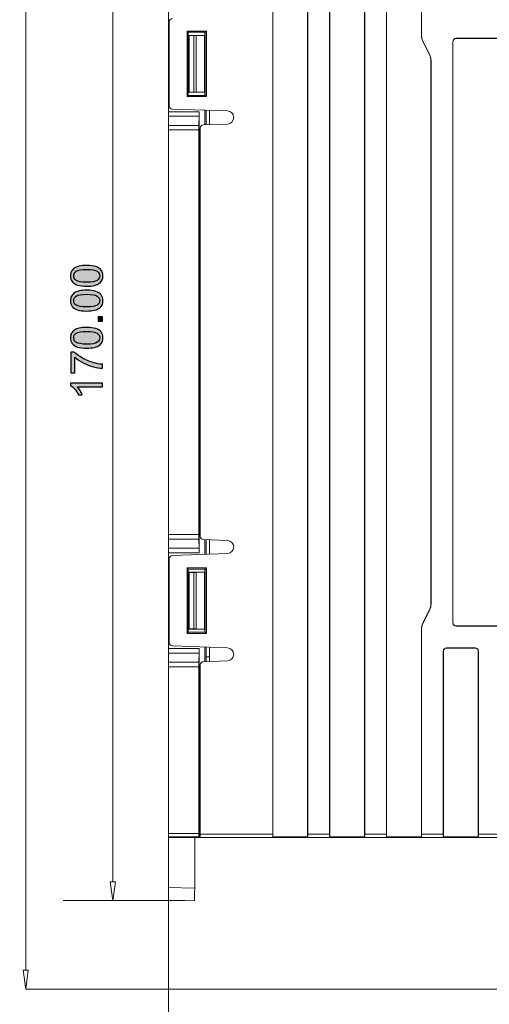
# Model space of a CAD drawing. Header units: millimetres. Extents: x -296 to 295, y -209 to 209.
# Tile 50 of 123: x -170 to -96, y -27 to 129. Entities that reach past the tile are written whole.
import ezdxf

# ---------------------------------------------------------------- set-up
doc = ezdxf.new("R2010")
doc.units = ezdxf.units.MM
doc.header["$MEASUREMENT"] = 0
doc.layers.add('layer 1', color=7, linetype='Continuous')

msp = doc.modelspace()

# ---------------------------------------------------------------- hatches: boundary and pattern name
at = {"layer": 'layer 1'}
h = msp.add_hatch(color=18, dxfattribs=at)
edge = h.paths.add_edge_path()
edge.add_spline(control_points=[(-159.5243, 86.774), (-160.1205, 86.774), (-160.6026, 86.8352), (-160.9671, 86.9575), (-161.3329, 87.081), (-161.6139, 87.2632), (-161.8103, 87.5055), (-162.0067, 87.7465), (-162.1043, 88.0511), (-162.1043, 88.418), (-162.1043, 88.6885), (-162.0502, 88.926), (-161.9408, 89.1318), (-161.8315, 89.3364), (-161.6739, 89.5057), (-161.4681, 89.6374), (-161.2635, 89.7691), (-161.013, 89.8726), (-160.7179, 89.9479), (-160.4227, 90.0243), (-160.0241, 90.0619), (-159.5243, 90.0619), (-158.9316, 90.0619), (-158.4518, 90.0008), (-158.0873, 89.8797), (-157.7216, 89.7586), (-157.4405, 89.5763), (-157.243, 89.334), (-157.0454, 89.093), (-156.9466, 88.7872), (-156.9466, 88.418), (-156.9466, 87.9323), (-157.1195, 87.5502), (-157.4664, 87.2726), (-157.8897, 86.9398), (-158.5753, 86.774), (-159.5243, 86.774)], knot_values=[0, 0, 0, 0, 0.08333333, 0.08333333, 0.08333333, 0.16666667, 0.16666667, 0.16666667, 0.25, 0.25, 0.25, 0.33333333, 0.33333333, 0.33333333, 0.41666667, 0.41666667, 0.41666667, 0.5, 0.5, 0.5, 0.58333333, 0.58333333, 0.58333333, 0.66666667, 0.66666667, 0.66666667, 0.75, 0.75, 0.75, 0.83333333, 0.83333333, 0.83333333, 0.91666667, 0.91666667, 0.91666667, 1, 1, 1, 1], degree=3, periodic=1)
h = msp.add_hatch(color=18, dxfattribs=at)
edge = h.paths.add_edge_path()
edge.add_spline(control_points=[(-159.5219, 87.409), (-158.6905, 87.409), (-158.1379, 87.5055), (-157.865, 87.6995), (-157.591, 87.8935), (-157.4546, 88.1334), (-157.4546, 88.418), (-157.4546, 88.7026), (-157.5922, 88.9425), (-157.8662, 89.1365), (-158.1414, 89.3305), (-158.6929, 89.4269), (-159.5219, 89.4269), (-160.3533, 89.4269), (-160.906, 89.3305), (-161.1788, 89.1365), (-161.4528, 88.9436), (-161.5892, 88.7014), (-161.5892, 88.4109), (-161.5892, 88.1264), (-161.4681, 87.8982), (-161.227, 87.7277), (-160.9201, 87.5149), (-160.351, 87.409), (-159.5219, 87.409)], knot_values=[0, 0, 0, 0, 0.125, 0.125, 0.125, 0.25, 0.25, 0.25, 0.375, 0.375, 0.375, 0.5, 0.5, 0.5, 0.625, 0.625, 0.625, 0.75, 0.75, 0.75, 0.875, 0.875, 0.875, 1, 1, 1, 1], degree=3, periodic=1)
h = msp.add_hatch(color=18, dxfattribs=at)
edge = h.paths.add_edge_path()
edge.add_spline(control_points=[(-159.5243, 82.8499), (-160.1205, 82.8499), (-160.6026, 82.9111), (-160.9671, 83.0334), (-161.3329, 83.1569), (-161.6139, 83.3391), (-161.8103, 83.5814), (-162.0067, 83.8224), (-162.1043, 84.127), (-162.1043, 84.4939), (-162.1043, 84.7644), (-162.0502, 85.0019), (-161.9408, 85.2077), (-161.8315, 85.4123), (-161.6739, 85.5816), (-161.4681, 85.7133), (-161.2635, 85.845), (-161.013, 85.9485), (-160.7179, 86.0238), (-160.4227, 86.1002), (-160.0241, 86.1378), (-159.5243, 86.1378), (-158.9316, 86.1378), (-158.4518, 86.0767), (-158.0873, 85.9556), (-157.7216, 85.8345), (-157.4405, 85.6522), (-157.243, 85.4099), (-157.0454, 85.1689), (-156.9466, 84.8631), (-156.9466, 84.4939), (-156.9466, 84.0082), (-157.1195, 83.6261), (-157.4664, 83.3485), (-157.8897, 83.0157), (-158.5753, 82.8499), (-159.5243, 82.8499)], knot_values=[0, 0, 0, 0, 0.08333333, 0.08333333, 0.08333333, 0.16666667, 0.16666667, 0.16666667, 0.25, 0.25, 0.25, 0.33333333, 0.33333333, 0.33333333, 0.41666667, 0.41666667, 0.41666667, 0.5, 0.5, 0.5, 0.58333333, 0.58333333, 0.58333333, 0.66666667, 0.66666667, 0.66666667, 0.75, 0.75, 0.75, 0.83333333, 0.83333333, 0.83333333, 0.91666667, 0.91666667, 0.91666667, 1, 1, 1, 1], degree=3, periodic=1)
h = msp.add_hatch(color=18, dxfattribs=at)
edge = h.paths.add_edge_path()
edge.add_spline(control_points=[(-159.5219, 83.4849), (-158.6905, 83.4849), (-158.1379, 83.5814), (-157.865, 83.7754), (-157.591, 83.9694), (-157.4546, 84.2093), (-157.4546, 84.4939), (-157.4546, 84.7785), (-157.5922, 85.0184), (-157.8662, 85.2124), (-158.1414, 85.4064), (-158.6929, 85.5028), (-159.5219, 85.5028), (-160.3533, 85.5028), (-160.906, 85.4064), (-161.1788, 85.2124), (-161.4528, 85.0195), (-161.5892, 84.7773), (-161.5892, 84.4868), (-161.5892, 84.2023), (-161.4681, 83.9741), (-161.227, 83.8036), (-160.9201, 83.5908), (-160.351, 83.4849), (-159.5219, 83.4849)], knot_values=[0, 0, 0, 0, 0.125, 0.125, 0.125, 0.25, 0.25, 0.25, 0.375, 0.375, 0.375, 0.5, 0.5, 0.5, 0.625, 0.625, 0.625, 0.75, 0.75, 0.75, 0.875, 0.875, 0.875, 1, 1, 1, 1], degree=3, periodic=1)
h = msp.add_hatch(color=18, dxfattribs=at)
edge = h.paths.add_edge_path()
edge.add_spline(control_points=[(-157.0313, 81.2354), (-157.0313, 81.2354), (-157.7369, 81.2354), (-157.7369, 81.2354), (-157.7369, 81.2354), (-157.7369, 81.9409), (-157.7369, 81.9409), (-157.7369, 81.9409), (-157.0313, 81.9409), (-157.0313, 81.9409), (-157.0313, 81.9409), (-157.0313, 81.2354), (-157.0313, 81.2354)], knot_values=[0, 0, 0, 0, 0.25, 0.25, 0.25, 0.5, 0.5, 0.5, 0.75, 0.75, 0.75, 1, 1, 1, 1], degree=3, periodic=1)
h = msp.add_hatch(color=18, dxfattribs=at)
edge = h.paths.add_edge_path()
edge.add_spline(control_points=[(-159.5243, 76.9655), (-160.1205, 76.9655), (-160.6026, 77.0267), (-160.9671, 77.149), (-161.3329, 77.2725), (-161.6139, 77.4547), (-161.8103, 77.697), (-162.0067, 77.938), (-162.1043, 78.2426), (-162.1043, 78.6095), (-162.1043, 78.88), (-162.0502, 79.1175), (-161.9408, 79.3233), (-161.8315, 79.5279), (-161.6739, 79.6972), (-161.4681, 79.8289), (-161.2635, 79.9606), (-161.013, 80.0641), (-160.7179, 80.1394), (-160.4227, 80.2158), (-160.0241, 80.2534), (-159.5243, 80.2534), (-158.9316, 80.2534), (-158.4518, 80.1923), (-158.0873, 80.0712), (-157.7216, 79.9501), (-157.4405, 79.7678), (-157.243, 79.5255), (-157.0454, 79.2845), (-156.9466, 78.9787), (-156.9466, 78.6095), (-156.9466, 78.1238), (-157.1195, 77.7417), (-157.4664, 77.4641), (-157.8897, 77.1313), (-158.5753, 76.9655), (-159.5243, 76.9655)], knot_values=[0, 0, 0, 0, 0.08333333, 0.08333333, 0.08333333, 0.16666667, 0.16666667, 0.16666667, 0.25, 0.25, 0.25, 0.33333333, 0.33333333, 0.33333333, 0.41666667, 0.41666667, 0.41666667, 0.5, 0.5, 0.5, 0.58333333, 0.58333333, 0.58333333, 0.66666667, 0.66666667, 0.66666667, 0.75, 0.75, 0.75, 0.83333333, 0.83333333, 0.83333333, 0.91666667, 0.91666667, 0.91666667, 1, 1, 1, 1], degree=3, periodic=1)
h = msp.add_hatch(color=18, dxfattribs=at)
edge = h.paths.add_edge_path()
edge.add_spline(control_points=[(-159.5219, 77.6005), (-158.6905, 77.6005), (-158.1379, 77.697), (-157.865, 77.891), (-157.591, 78.085), (-157.4546, 78.3249), (-157.4546, 78.6095), (-157.4546, 78.8941), (-157.5922, 79.134), (-157.8662, 79.328), (-158.1414, 79.522), (-158.6929, 79.6184), (-159.5219, 79.6184), (-160.3533, 79.6184), (-160.906, 79.522), (-161.1788, 79.328), (-161.4528, 79.1351), (-161.5892, 78.8929), (-161.5892, 78.6024), (-161.5892, 78.3179), (-161.4681, 78.0897), (-161.227, 77.9192), (-160.9201, 77.7064), (-160.351, 77.6005), (-159.5219, 77.6005)], knot_values=[0, 0, 0, 0, 0.125, 0.125, 0.125, 0.25, 0.25, 0.25, 0.375, 0.375, 0.375, 0.5, 0.5, 0.5, 0.625, 0.625, 0.625, 0.75, 0.75, 0.75, 0.875, 0.875, 0.875, 1, 1, 1, 1], degree=3, periodic=1)
h = msp.add_hatch(color=18, dxfattribs=at)
edge = h.paths.add_edge_path()
edge.add_spline(control_points=[(-161.4269, 73.0767), (-161.4269, 73.0767), (-162.0196, 73.0767), (-162.0196, 73.0767), (-162.0196, 73.0767), (-162.0196, 76.3435), (-162.0196, 76.3435), (-162.0196, 76.3435), (-161.5398, 76.3435), (-161.5398, 76.3435), (-161.1976, 76.0224), (-160.7425, 75.7026), (-160.1746, 75.3874), (-159.6066, 75.0711), (-159.0222, 74.8277), (-158.4213, 74.6548), (-157.9991, 74.5313), (-157.5346, 74.4514), (-157.0313, 74.4173), (-157.0313, 74.4173), (-157.0313, 73.7823), (-157.0313, 73.7823), (-157.4288, 73.7893), (-157.9097, 73.8669), (-158.473, 74.0163), (-159.0374, 74.1656), (-159.5807, 74.3785), (-160.104, 74.6572), (-160.6273, 74.9359), (-161.0683, 75.2322), (-161.4269, 75.5462), (-161.4269, 75.5462), (-161.4269, 73.0767), (-161.4269, 73.0767)], knot_values=[0, 0, 0, 0, 0.09090909, 0.09090909, 0.09090909, 0.18181818, 0.18181818, 0.18181818, 0.27272727, 0.27272727, 0.27272727, 0.36363636, 0.36363636, 0.36363636, 0.45454545, 0.45454545, 0.45454545, 0.54545455, 0.54545455, 0.54545455, 0.63636364, 0.63636364, 0.63636364, 0.72727273, 0.72727273, 0.72727273, 0.81818182, 0.81818182, 0.81818182, 0.90909091, 0.90909091, 0.90909091, 1, 1, 1, 1], degree=3, periodic=1)
h = msp.add_hatch(color=18, dxfattribs=at)
edge = h.paths.add_edge_path()
edge.add_spline(control_points=[(-157.0313, 71.4457), (-157.0313, 71.4457), (-157.0313, 70.8248), (-157.0313, 70.8248), (-157.0313, 70.8248), (-160.9848, 70.8248), (-160.9848, 70.8248), (-160.8413, 70.6754), (-160.699, 70.4791), (-160.5567, 70.2368), (-160.4145, 69.9946), (-160.3075, 69.7759), (-160.2369, 69.583), (-160.2369, 69.583), (-160.8366, 69.583), (-160.8366, 69.583), (-160.9989, 69.9299), (-161.1965, 70.2333), (-161.4293, 70.4932), (-161.6609, 70.7531), (-161.8856, 70.9377), (-162.1043, 71.0459), (-162.1043, 71.0459), (-162.1043, 71.4457), (-162.1043, 71.4457), (-162.1043, 71.4457), (-157.0313, 71.4457), (-157.0313, 71.4457)], knot_values=[0, 0, 0, 0, 0.11111111, 0.11111111, 0.11111111, 0.22222222, 0.22222222, 0.22222222, 0.33333333, 0.33333333, 0.33333333, 0.44444444, 0.44444444, 0.44444444, 0.55555556, 0.55555556, 0.55555556, 0.66666667, 0.66666667, 0.66666667, 0.77777778, 0.77777778, 0.77777778, 0.88888889, 0.88888889, 0.88888889, 1, 1, 1, 1], degree=3, periodic=1)
h = msp.add_hatch(color=18, dxfattribs=at)
edge = h.paths.add_edge_path()
edge.add_spline(control_points=[(-155.3811, -10.5108), (-155.3811, -10.5052), (-155.3856, -10.5008), (-155.3911, -10.5008), (-155.3966, -10.5008), (-155.4011, -10.5052), (-155.4011, -10.5108), (-155.4011, -10.5163), (-155.3966, -10.5208), (-155.3911, -10.5208), (-155.3856, -10.5208), (-155.3811, -10.5163), (-155.3811, -10.5108)], knot_values=[0, 0, 0, 0, 0.25, 0.25, 0.25, 0.5, 0.5, 0.5, 0.75, 0.75, 0.75, 1, 1, 1, 1], degree=3, periodic=1)
h = msp.add_hatch(color=18, dxfattribs=at)
edge = h.paths.add_edge_path()
edge.add_spline(control_points=[(-142.4612, -10.5108), (-142.4612, -10.5052), (-142.4656, -10.5008), (-142.4712, -10.5008), (-142.4767, -10.5008), (-142.4812, -10.5052), (-142.4812, -10.5108), (-142.4812, -10.5163), (-142.4767, -10.5208), (-142.4712, -10.5208), (-142.4656, -10.5208), (-142.4612, -10.5163), (-142.4612, -10.5108)], knot_values=[0, 0, 0, 0, 0.25, 0.25, 0.25, 0.5, 0.5, 0.5, 0.75, 0.75, 0.75, 1, 1, 1, 1], degree=3, periodic=1)
h = msp.add_hatch(color=18, dxfattribs=at)
edge = h.paths.add_edge_path()
edge.add_spline(control_points=[(-169.1637, -24.5108), (-169.1637, -24.5052), (-169.1682, -24.5008), (-169.1737, -24.5008), (-169.1793, -24.5008), (-169.1837, -24.5052), (-169.1837, -24.5108), (-169.1837, -24.5163), (-169.1793, -24.5208), (-169.1737, -24.5208), (-169.1682, -24.5208), (-169.1637, -24.5163), (-169.1637, -24.5108)], knot_values=[0, 0, 0, 0, 0.25, 0.25, 0.25, 0.5, 0.5, 0.5, 0.75, 0.75, 0.75, 1, 1, 1, 1], degree=3, periodic=1)

# ---------------------------------------------------------------- linework, layer by layer
at = {"layer": 'layer 1', "color": 1, "lineweight": 0}
msp.add_open_spline([(295.3283, 209.2747), (295.3283, 209.2747), (295.3283, -208.9236), (295.3283, -208.9236), (295.3283, -208.9236), (-296.1944, -208.9236), (-296.1944, -208.9236), (-296.1944, -208.9236), (-296.1944, 209.2747), (-296.1944, 209.2747), (-296.1944, 209.2747), (295.3283, 209.2747), (295.3283, 209.2747)], degree=3, knots=[0, 0, 0, 0, 0.25, 0.25, 0.25, 0.5, 0.5, 0.5, 0.75, 0.75, 0.75, 1, 1, 1, 1], dxfattribs=at)
at = {"layer": 'layer 1', "color": 5, "lineweight": 0}
msp.add_open_spline([(-281.2487, 194.7284), (-281.2487, 194.7284), (-281.2487, -197.0649), (-281.2487, -197.0649), (-281.2487, -197.0649), (283.3586, -197.0649), (283.3586, -197.0649)], degree=3, knots=[0, 0, 0, 0, 0.5, 0.5, 0.5, 1, 1, 1, 1], dxfattribs=at)
at = {"layer": 'layer 1', "lineweight": 9}
for points in [[(-146.6018, -10.4394), (-146.6018, -10.4394), (-146.6018, 159.488), (-146.6018, 159.488)], [(-130.0518, -0.4108), (-130.0518, -0.4108), (-130.0518, 159.2605), (-130.0518, 159.2605)], [(-124.5518, 159.2605), (-124.5518, 159.2605), (-124.5518, -0.4108), (-124.5518, -0.4108)], [(-121.0518, -0.4108), (-121.0518, -0.4108), (-121.0518, 159.2605), (-121.0518, 159.2605)], [(-115.5518, 159.2605), (-115.5518, 159.2605), (-115.5518, -0.4108), (-115.5518, -0.4108)], [(-112.0518, -0.4108), (-112.0518, -0.4108), (-112.0518, 159.2605), (-112.0518, 159.2605)], [(-106.5518, 159.2605), (-106.5518, 159.2605), (-106.5518, 126.4614), (-106.5518, 126.4614)], [(-130.0871, 158.8605), (-130.0871, 158.8605), (-130.0871, -0.0108), (-130.0871, -0.0108)], [(-124.5166, 158.8605), (-124.5166, 158.8605), (-124.5166, -0.0108), (-124.5166, -0.0108)], [(-121.0871, 158.8605), (-121.0871, 158.8605), (-121.0871, -0.0108), (-121.0871, -0.0108)], [(-115.5166, 158.8605), (-115.5166, 158.8605), (-115.5166, -0.0108), (-115.5166, -0.0108)], [(-112.0871, 158.8605), (-112.0871, 158.8605), (-112.0871, -0.0108), (-112.0871, -0.0108)], [(-106.5166, 158.8605), (-106.5166, 158.8605), (-106.5166, 126.4614), (-106.5166, 126.4614)], [(-145.9693, 129.1499), (-146.2385, 129.1405), (-146.4518, 128.9196), (-146.4518, 128.6502)], [(-146.4518, 115.3283), (-146.4518, 115.3283), (-146.4518, 128.6502), (-146.4518, 128.6502)], [(-143.6273, 116.8136), (-143.6273, 116.8136), (-143.6273, 127.1649), (-143.6273, 127.1649)], [(-143.6273, 127.1649), (-143.6273, 127.1649), (-140.576, 127.1649), (-140.576, 127.1649)], [(-143.4518, 126.9892), (-143.4518, 126.9892), (-143.6273, 127.1647), (-143.6273, 127.1647)], [(-143.4518, 116.9892), (-143.4518, 116.9892), (-143.4518, 126.9892), (-143.4518, 126.9892)], [(-143.4518, 126.9892), (-143.4518, 126.9892), (-140.7518, 126.9892), (-140.7518, 126.9892)], [(-143.3169, 126.4543), (-143.3169, 126.4543), (-143.3518, 126.4892), (-143.3518, 126.4892)], [(-143.3518, 126.4885), (-143.3518, 126.4885), (-143.3518, 117.49), (-143.3518, 117.49)], [(-140.8479, 126.4885), (-140.8479, 126.4885), (-143.3518, 126.4885), (-143.3518, 126.4885)], [(-143.3169, 117.5242), (-143.3169, 117.5242), (-143.3169, 126.4543), (-143.3169, 126.4543)], [(-142.5589, 126.4543), (-142.5589, 126.4543), (-143.3169, 126.4543), (-143.3169, 126.4543)], [(-142.5589, 126.4543), (-142.4263, 126.4543), (-142.2991, 126.4553), (-142.2054, 126.4569)], [(-142.5589, 117.5242), (-142.5589, 117.5242), (-142.5589, 126.4543), (-142.5589, 126.4543)], [(-140.8566, 126.4804), (-140.8566, 126.4804), (-142.2054, 126.4569), (-142.2054, 126.4569)], [(-142.2054, 126.4569), (-142.2054, 126.4569), (-142.2054, 117.5216), (-142.2054, 117.5216)], [(-140.8566, 117.4936), (-140.8566, 117.4936), (-140.8566, 126.4848), (-140.8566, 126.4848)], [(-140.8479, 126.9892), (-140.8479, 126.9892), (-140.8479, 126.4885), (-140.8479, 126.4885)], [(-140.7518, 126.9892), (-140.7518, 126.9892), (-140.576, 127.1651), (-140.576, 127.1651)], [(-140.7518, 126.9892), (-140.7518, 126.9892), (-140.7518, 116.9892), (-140.7518, 116.9892)], [(-140.576, 127.1649), (-140.576, 127.1649), (-140.576, 116.8136), (-140.576, 116.8136)], [(-106.5518, 126.4614), (-106.5518, 126.1509), (-106.4795, 125.8447), (-106.3407, 125.567)], [(-106.5166, 126.4614), (-106.5166, 126.1564), (-106.4455, 125.8555), (-106.3091, 125.5827)], [(-105.263, 123.4115), (-105.263, 123.4115), (-106.3407, 125.567), (-106.3407, 125.567)], [(-106.3091, 125.5827), (-106.3091, 125.5827), (-105.2314, 123.4273), (-105.2314, 123.4273)], [(-101.5871, 125.4892), (-101.5871, 125.4892), (-101.5871, 33.4892), (-101.5871, 33.4892)], [(-101.5871, 125.4892), (-101.5871, 125.4892), (-101.5518, 125.4892), (-101.5518, 125.4892)], [(-101.5518, 33.4892), (-101.5518, 33.4892), (-101.5518, 125.4892), (-101.5518, 125.4892)], [(-101.0518, 125.9892), (-101.0518, 125.9892), (-101.0518, 126.0245), (-101.0518, 126.0245)], [(-101.0518, 126.0245), (-101.0518, 126.0245), (-36.5518, 126.0245), (-36.5518, 126.0245)], [(-101.0518, 125.9892), (-101.0518, 125.9892), (-36.5518, 125.9892), (-36.5518, 125.9892)], [(-105.0518, 122.5171), (-105.0518, 122.8276), (-105.1241, 123.1338), (-105.263, 123.4115)], [(-105.0166, 122.5171), (-105.0166, 122.8331), (-105.0901, 123.1447), (-105.2314, 123.4273)], [(-105.0518, 122.5171), (-105.0518, 122.5171), (-105.0518, 36.4614), (-105.0518, 36.4614)], [(-105.0166, 122.5171), (-105.0166, 122.5171), (-105.0166, 36.4614), (-105.0166, 36.4614)], [(-143.4518, 116.9892), (-143.4518, 116.9892), (-143.6273, 116.8138), (-143.6273, 116.8138)], [(-140.7518, 116.9892), (-140.7518, 116.9892), (-143.4518, 116.9892), (-143.4518, 116.9892)], [(-143.3518, 117.4892), (-143.3518, 117.4892), (-143.3169, 117.5242), (-143.3169, 117.5242)], [(-143.3518, 117.49), (-143.3518, 117.49), (-140.8478, 117.49), (-140.8478, 117.49)], [(-143.3169, 117.5242), (-143.3169, 117.5242), (-142.5589, 117.5242), (-142.5589, 117.5242)], [(-142.2054, 117.5216), (-142.2991, 117.5232), (-142.4263, 117.5242), (-142.5589, 117.5242)], [(-142.2054, 117.5216), (-142.2054, 117.5216), (-140.8566, 117.4981), (-140.8566, 117.4981)], [(-140.8478, 117.49), (-140.8478, 117.49), (-140.8478, 116.9892), (-140.8478, 116.9892)], [(-140.7518, 116.9892), (-140.7518, 116.9892), (-140.576, 116.8134), (-140.576, 116.8134)], [(-140.576, 116.8136), (-140.576, 116.8136), (-143.6273, 116.8136), (-143.6273, 116.8136)], [(-146.6018, 114.4035), (-146.6018, 114.4035), (-141.7406, 114.4035), (-141.7406, 114.4035)], [(-146.4518, 115.3283), (-146.4518, 115.0589), (-146.2385, 114.838), (-145.9693, 114.8286)], [(-145.9693, 114.8286), (-145.9693, 114.8286), (-137.2512, 114.5241), (-137.2512, 114.5241)], [(-141.7457, 113.6963), (-141.7424, 113.8839), (-141.7406, 114.1382), (-141.7406, 114.4035)], [(-141.7406, 44.575), (-141.7406, 44.575), (-141.7406, 114.4035), (-141.7406, 114.4035)], [(-140.8478, 114.6497), (-140.8478, 114.6497), (-140.8478, 112.321), (-140.8478, 112.321)], [(-140.6234, 112.3366), (-140.6234, 112.3366), (-140.6234, 114.6419), (-140.6234, 114.6419)], [(-140.1018, 112.3548), (-140.1018, 112.3548), (-140.1018, 114.6237), (-140.1018, 114.6237)], [(-141.7457, 113.6963), (-141.7457, 113.6963), (-146.6018, 113.6963), (-146.6018, 113.6963)], [(-141.7713, 112.2321), (-141.7713, 112.2321), (-141.7457, 113.6963), (-141.7457, 113.6963)], [(-141.0693, 112.321), (-141.3385, 112.3116), (-141.5518, 112.0907), (-141.5518, 111.8213)], [(-137.2512, 112.4543), (-137.2512, 112.4543), (-141.0693, 112.321), (-141.0693, 112.321)], [(-146.6018, 112.2321), (-146.6018, 112.2321), (-141.7713, 112.2321), (-141.7713, 112.2321)], [(-141.7764, 111.525), (-141.7764, 111.525), (-146.6018, 111.525), (-146.6018, 111.525)], [(-141.7713, 112.2321), (-141.7745, 112.0446), (-141.7764, 111.7902), (-141.7764, 111.525)], [(-141.7764, 111.525), (-141.7764, 111.525), (-141.7764, 47.4535), (-141.7764, 47.4535)], [(-141.5518, 111.8213), (-141.5518, 111.8213), (-141.5518, 47.1572), (-141.5518, 47.1572)], [(-146.6018, 47.4535), (-146.6018, 47.4535), (-141.7764, 47.4535), (-141.7764, 47.4535)], [(-141.7764, 47.4535), (-141.7764, 47.1882), (-141.7745, 46.9339), (-141.7713, 46.7463)], [(-141.5518, 47.1572), (-141.5518, 46.8878), (-141.3385, 46.6669), (-141.0693, 46.6575)], [(-141.7713, 46.7463), (-141.7713, 46.7463), (-146.6018, 46.7463), (-146.6018, 46.7463)], [(-146.6018, 45.2821), (-146.6018, 45.2821), (-141.7457, 45.2821), (-141.7457, 45.2821)], [(-141.7457, 45.2821), (-141.7457, 45.2821), (-141.7713, 46.7463), (-141.7713, 46.7463)], [(-141.7406, 44.575), (-141.7406, 44.8402), (-141.7424, 45.0946), (-141.7457, 45.2821)], [(-141.0693, 46.6575), (-141.0693, 46.6575), (-137.2512, 46.5241), (-137.2512, 46.5241)], [(-140.8478, 46.6575), (-140.8478, 46.6575), (-140.8478, 44.3287), (-140.8478, 44.3287)], [(-140.6234, 44.3366), (-140.6234, 44.3366), (-140.6234, 46.6419), (-140.6234, 46.6419)], [(-140.1018, 44.3548), (-140.1018, 44.3548), (-140.1018, 46.6237), (-140.1018, 46.6237)], [(-141.7406, 44.575), (-141.7406, 44.575), (-146.6018, 44.575), (-146.6018, 44.575)], [(-145.9693, 44.1499), (-146.2385, 44.1405), (-146.4518, 43.9196), (-146.4518, 43.6502)], [(-137.2512, 44.4543), (-137.2512, 44.4543), (-145.9693, 44.1499), (-145.9693, 44.1499)], [(-146.4518, 30.3283), (-146.4518, 30.3283), (-146.4518, 43.6502), (-146.4518, 43.6502)], [(-143.6273, 31.8136), (-143.6273, 31.8136), (-143.6273, 42.1649), (-143.6273, 42.1649)], [(-143.6273, 42.1649), (-143.6273, 42.1649), (-140.576, 42.1649), (-140.576, 42.1649)], [(-143.4518, 41.9892), (-143.4518, 41.9892), (-143.6273, 42.1647), (-143.6273, 42.1647)], [(-140.7518, 41.9892), (-140.7518, 41.9892), (-140.576, 42.1651), (-140.576, 42.1651)], [(-140.576, 42.1649), (-140.576, 42.1649), (-140.576, 31.8136), (-140.576, 31.8136)], [(-143.4518, 31.9892), (-143.4518, 31.9892), (-143.4518, 41.9892), (-143.4518, 41.9892)], [(-143.4518, 41.9892), (-143.4518, 41.9892), (-140.7518, 41.9892), (-140.7518, 41.9892)], [(-143.3169, 41.4543), (-143.3169, 41.4543), (-143.3518, 41.4892), (-143.3518, 41.4892)], [(-143.3518, 41.4885), (-143.3518, 41.4885), (-143.3518, 32.49), (-143.3518, 32.49)], [(-140.8478, 41.4885), (-140.8478, 41.4885), (-143.3518, 41.4885), (-143.3518, 41.4885)], [(-143.3169, 32.5242), (-143.3169, 32.5242), (-143.3169, 41.4543), (-143.3169, 41.4543)], [(-143.3169, 41.4543), (-143.3169, 41.4543), (-142.5589, 41.4543), (-142.5589, 41.4543)], [(-142.5589, 41.4543), (-142.4263, 41.4543), (-142.2991, 41.4553), (-142.2054, 41.4569)], [(-142.5589, 32.5242), (-142.5589, 32.5242), (-142.5589, 41.4543), (-142.5589, 41.4543)], [(-140.8566, 41.4804), (-140.8566, 41.4804), (-142.2054, 41.4569), (-142.2054, 41.4569)], [(-142.2054, 41.4569), (-142.2054, 41.4569), (-142.2054, 32.5216), (-142.2054, 32.5216)], [(-140.8566, 32.4936), (-140.8566, 32.4936), (-140.8566, 41.4848), (-140.8566, 41.4848)], [(-140.8478, 41.9892), (-140.8478, 41.9892), (-140.8478, 41.4885), (-140.8478, 41.4885)], [(-140.7518, 41.9892), (-140.7518, 41.9892), (-140.7518, 31.9892), (-140.7518, 31.9892)], [(-105.263, 35.567), (-105.1241, 35.8447), (-105.0518, 36.1509), (-105.0518, 36.4614)], [(-105.2314, 35.5512), (-105.0901, 35.8338), (-105.0166, 36.1454), (-105.0166, 36.4614)], [(-106.3407, 33.4115), (-106.3407, 33.4115), (-105.263, 35.567), (-105.263, 35.567)], [(-105.2314, 35.5512), (-105.2314, 35.5512), (-106.3091, 33.3958), (-106.3091, 33.3958)], [(-106.3407, 33.4115), (-106.4795, 33.1338), (-106.5518, 32.8276), (-106.5518, 32.5171)], [(-106.3091, 33.3958), (-106.4455, 33.1229), (-106.5166, 32.8221), (-106.5166, 32.5171)], [(-36.5518, 32.9892), (-36.5518, 32.9892), (-101.0518, 32.9892), (-101.0518, 32.9892)], [(-36.5518, 32.954), (-36.5518, 32.954), (-101.0518, 32.954), (-101.0518, 32.954)], [(-143.4518, 31.9892), (-143.4518, 31.9892), (-143.6273, 31.8138), (-143.6273, 31.8138)], [(-140.576, 31.8136), (-140.576, 31.8136), (-143.6273, 31.8136), (-143.6273, 31.8136)], [(-140.7518, 31.9892), (-140.7518, 31.9892), (-143.4518, 31.9892), (-143.4518, 31.9892)], [(-143.3169, 32.5242), (-143.3169, 32.5242), (-143.3518, 32.4892), (-143.3518, 32.4892)], [(-143.3518, 32.49), (-143.3518, 32.49), (-140.8479, 32.49), (-140.8479, 32.49)], [(-142.5589, 32.5242), (-142.5589, 32.5242), (-143.3169, 32.5242), (-143.3169, 32.5242)], [(-142.2054, 32.5216), (-142.2991, 32.5232), (-142.4263, 32.5242), (-142.5589, 32.5242)], [(-142.2054, 32.5216), (-142.2054, 32.5216), (-140.8566, 32.4981), (-140.8566, 32.4981)], [(-140.8479, 32.49), (-140.8479, 32.49), (-140.8479, 31.9892), (-140.8479, 31.9892)], [(-140.7518, 31.9892), (-140.7518, 31.9892), (-140.576, 31.8134), (-140.576, 31.8134)], [(-106.5518, 32.5171), (-106.5518, 32.5171), (-106.5518, -0.4108), (-106.5518, -0.4108)], [(-106.5166, 32.5171), (-106.5166, 32.5171), (-106.5166, -0.0108), (-106.5166, -0.0108)], [(-146.4518, 30.3283), (-146.4518, 30.0589), (-146.2385, 29.838), (-145.9693, 29.8286)], [(-145.9693, 29.8286), (-145.9693, 29.8286), (-137.2512, 29.5241), (-137.2512, 29.5241)], [(-140.8479, 29.6497), (-140.8479, 29.6497), (-140.8479, 27.321), (-140.8479, 27.321)], [(-140.6234, 28.0892), (-140.6234, 28.0892), (-140.6234, 29.6419), (-140.6234, 29.6419)], [(-140.1018, 27.3548), (-140.1018, 27.3548), (-140.1018, 29.6237), (-140.1018, 29.6237)], [(-146.6018, 29.4035), (-146.6018, 29.4035), (-141.7406, 29.4035), (-141.7406, 29.4035)], [(-141.7457, 28.6963), (-141.7457, 28.6963), (-146.6018, 28.6963), (-146.6018, 28.6963)], [(-141.7713, 27.2321), (-141.7713, 27.2321), (-141.7457, 28.6963), (-141.7457, 28.6963)], [(-141.7406, 2.642), (-141.7406, 2.642), (-141.7406, 29.4035), (-141.7406, 29.4035)], [(-140.6218, 28.0893), (-140.6218, 28.0893), (-140.6294, 27.3364), (-140.6294, 27.3364)], [(-140.1018, 28.0892), (-140.1018, 28.0892), (-140.6234, 28.0892), (-140.6234, 28.0892)], [(-103.0871, 28.9892), (-103.0871, 28.9892), (-103.0871, -0.0108), (-103.0871, -0.0108)], [(-103.0518, -0.4108), (-103.0518, -0.4108), (-103.0518, 28.9892), (-103.0518, 28.9892)], [(-98.0518, 29.5245), (-98.0518, 29.5245), (-102.5518, 29.5245), (-102.5518, 29.5245)], [(-102.5518, 29.4892), (-102.5518, 29.4892), (-98.0518, 29.4892), (-98.0518, 29.4892)], [(-97.5518, 28.9892), (-97.5518, 28.9892), (-97.5518, -0.4108), (-97.5518, -0.4108)], [(-97.5166, 28.9892), (-97.5166, 28.9892), (-97.5166, -0.0108), (-97.5166, -0.0108)], [(-146.6018, 27.2321), (-146.6018, 27.2321), (-141.7713, 27.2321), (-141.7713, 27.2321)], [(-141.7764, 26.525), (-141.7764, 26.525), (-146.6018, 26.525), (-146.6018, 26.525)], [(-141.7713, 27.2321), (-141.7745, 27.0446), (-141.7764, 26.7902), (-141.7764, 26.525)], [(-141.7764, 26.525), (-141.7764, 26.525), (-141.7764, 0.1115), (-141.7764, 0.1115)], [(-141.0693, 27.321), (-141.3385, 27.3116), (-141.5518, 27.0907), (-141.5518, 26.8213)], [(-141.5518, -0.5108), (-141.5518, -0.5108), (-141.5518, 26.8213), (-141.5518, 26.8213)], [(-137.2512, 27.4543), (-137.2512, 27.4543), (-141.0693, 27.321), (-141.0693, 27.321)], [(-141.7406, 2.642), (-141.7406, 2.642), (-141.5518, 2.642), (-141.5518, 2.642)], [(-141.5518, 2.1559), (-141.5518, 2.1559), (-141.732, 2.1556), (-141.732, 2.1556)], [(-141.5931, 2.0169), (-141.5931, 2.0169), (-141.732, 2.1556), (-141.732, 2.1556)], [(-141.5518, 1.7978), (-141.5518, 1.7978), (-141.6455, 1.7976), (-141.6455, 1.7976)], [(-141.6455, 1.7977), (-141.6455, 1.7977), (-141.6455, -0.5105), (-141.6455, -0.5105)], [(-141.6442, 1.4976), (-141.6442, 1.4976), (-141.6446, 1.7976), (-141.6446, 1.7976)], [(-141.6446, 1.4976), (-141.6446, 1.4976), (-141.6446, 1.7976), (-141.6446, 1.7976)], [(-141.5931, 1.7977), (-141.5931, 1.7977), (-141.5931, 2.0177), (-141.5931, 2.0177)], [(-141.5931, 2.0177), (-141.5931, 2.0177), (-141.5518, 2.0177), (-141.5518, 2.0177)], [(-141.5931, 2.0177), (-141.5931, 2.0177), (-141.5518, 2.0177), (-141.5518, 2.0177)], [(-146.6018, 0.1115), (-146.6018, 0.1115), (-141.7764, 0.1115), (-141.7764, 0.1115)], [(-141.7764, 0.1115), (-141.7764, 0.0697), (-141.7763, 0.0279), (-141.7761, -0.0138)], [(-141.6455, 1.4976), (-141.6455, 1.4976), (-141.5518, 1.4978), (-141.5518, 1.4978)], [(-141.5518, 0.9969), (-141.5518, 0.9969), (-141.6452, 0.9968), (-141.6452, 0.9968)], [(-141.7677, -0.3885), (-141.7677, -0.3885), (-146.6018, -0.3885), (-146.6018, -0.3885)], [(-141.6455, -0.5108), (-141.6455, -0.5108), (-146.6018, -0.5092), (-146.6018, -0.5092)], [(-146.5518, -0.5108), (-146.5518, -0.5108), (-47.3705, -0.5108), (-47.3705, -0.5108)], [(-142.4362, -8.5112), (-142.4362, -8.5112), (-142.4362, -0.4975), (-142.4362, -0.4975)], [(-141.7761, -0.0138), (-141.776, -0.037), (-141.7759, -0.0602), (-141.7757, -0.0834)], [(-141.7677, -0.3885), (-141.7677, -0.3885), (-141.6455, -0.5108), (-141.6455, -0.5108)], [(-130.0871, -0.0108), (-130.0871, -0.0108), (-141.5518, -0.0108), (-141.5518, -0.0108)], [(-130.0871, -0.0108), (-130.0871, -0.1681), (-130.074, -0.3163), (-130.0518, -0.4108)], [(-124.5518, -0.4108), (-124.5518, -0.4108), (-130.0518, -0.4108), (-130.0518, -0.4108)], [(-124.5518, -0.4108), (-124.5296, -0.3163), (-124.5166, -0.1681), (-124.5166, -0.0108)], [(-121.0871, -0.0108), (-121.0871, -0.0108), (-124.5166, -0.0108), (-124.5166, -0.0108)], [(-121.0871, -0.0108), (-121.0871, -0.1681), (-121.074, -0.3163), (-121.0518, -0.4108)], [(-115.5518, -0.4108), (-115.5518, -0.4108), (-121.0518, -0.4108), (-121.0518, -0.4108)], [(-115.5518, -0.4108), (-115.5296, -0.3163), (-115.5166, -0.1681), (-115.5166, -0.0108)], [(-112.0871, -0.0108), (-112.0871, -0.0108), (-115.5166, -0.0108), (-115.5166, -0.0108)], [(-112.0871, -0.0108), (-112.0871, -0.1681), (-112.074, -0.3163), (-112.0518, -0.4108)], [(-106.5518, -0.4108), (-106.5518, -0.4108), (-112.0518, -0.4108), (-112.0518, -0.4108)], [(-106.5518, -0.4108), (-106.5296, -0.3163), (-106.5166, -0.1681), (-106.5166, -0.0108)], [(-103.0871, -0.0108), (-103.0871, -0.0108), (-106.5166, -0.0108), (-106.5166, -0.0108)], [(-103.0871, -0.0108), (-103.0871, -0.1681), (-103.074, -0.3163), (-103.0518, -0.4108)], [(-97.5518, -0.4108), (-97.5518, -0.4108), (-103.0518, -0.4108), (-103.0518, -0.4108)], [(-97.5518, -0.4108), (-97.5296, -0.3163), (-97.5166, -0.1681), (-97.5166, -0.0108)], [(-94.0871, -0.0108), (-94.0871, -0.0108), (-97.5166, -0.0108), (-97.5166, -0.0108)], [(-155.3911, -10.5108), (-155.3911, -10.5108), (-155.7911, -7.5108), (-155.7911, -7.5108)], [(-142.4362, -8.5112), (-142.4362, -8.5112), (-146.6018, -8.4386), (-146.6018, -8.4386)], [(-146.6018, -10.4387), (-146.6018, -10.4387), (-142.4712, -10.5108), (-142.4712, -10.5108)], [(-169.1737, -24.5108), (-169.1737, -24.5108), (-169.5737, -21.5108), (-169.5737, -21.5108)]]:
    msp.add_open_spline(points, degree=3, dxfattribs=at)
at = {"layer": 'layer 1', "lineweight": 0}
for points in [[(-169.1737, 156.4892), (-169.1737, 156.4892), (-169.1737, -21.5108), (-169.1737, -21.5108)], [(-155.3911, 156.4892), (-155.3911, 156.4892), (-155.3911, -7.5108), (-155.3911, -7.5108)], [(-146.6018, 2.119), (-146.6018, 2.119), (-146.6018, -40.0184), (-146.6018, -40.0184)], [(-143.9712, -10.5108), (-143.9712, -10.5108), (-163.249, -10.5108), (-163.249, -10.5108)], [(-55.8258, -24.5108), (-55.8258, -24.5108), (-169.1837, -24.5108), (-169.1837, -24.5108)]]:
    msp.add_open_spline(points, degree=3, dxfattribs=at)
at = {"layer": 'layer 1', "lineweight": 9}
for points, knots in [([(-101.0518, 126.0245), (-101.1938, 126.0245), (-101.3299, 125.9681), (-101.4303, 125.8677), (-101.5307, 125.7674), (-101.5871, 125.6312), (-101.5871, 125.4892)], [0, 0, 0, 0, 0.5, 0.5, 0.5, 1, 1, 1, 1]), ([(-101.0518, 125.9892), (-101.1844, 125.9892), (-101.3116, 125.9366), (-101.4054, 125.8428), (-101.4991, 125.749), (-101.5518, 125.6219), (-101.5518, 125.4892)], [0, 0, 0, 0, 0.5, 0.5, 0.5, 1, 1, 1, 1]), ([(-137.2512, 112.4543), (-136.6937, 112.4738), (-136.2518, 112.9314), (-136.2518, 113.4892), (-136.2518, 114.0471), (-136.6937, 114.5047), (-137.2512, 114.5241)], [0, 0, 0, 0, 0.5, 0.5, 0.5, 1, 1, 1, 1]), ([(-137.2512, 44.4543), (-136.6937, 44.4738), (-136.2518, 44.9314), (-136.2518, 45.4892), (-136.2518, 46.0471), (-136.6937, 46.5047), (-137.2512, 46.5241)], [0, 0, 0, 0, 0.5, 0.5, 0.5, 1, 1, 1, 1]), ([(-101.5871, 33.4892), (-101.5871, 33.3473), (-101.5307, 33.2111), (-101.4303, 33.1108), (-101.3299, 33.0104), (-101.1938, 32.954), (-101.0518, 32.954)], [0, 0, 0, 0, 0.5, 0.5, 0.5, 1, 1, 1, 1]), ([(-101.5518, 33.4892), (-101.5518, 33.3566), (-101.4991, 33.2295), (-101.4054, 33.1357), (-101.3116, 33.0419), (-101.1844, 32.9892), (-101.0518, 32.9892)], [0, 0, 0, 0, 0.5, 0.5, 0.5, 1, 1, 1, 1]), ([(-141.7457, 28.6963), (-141.7448, 28.7466), (-141.7441, 28.7968), (-141.7435, 28.847), (-141.7413, 29.0325), (-141.7406, 29.218), (-141.7406, 29.4034)], [0, 0, 0, 0, 0.5, 0.5, 0.5, 1, 1, 1, 1]), ([(-137.2512, 27.4543), (-136.6937, 27.4738), (-136.2518, 27.9314), (-136.2518, 28.4892), (-136.2518, 29.0471), (-136.6937, 29.5047), (-137.2512, 29.5241)], [0, 0, 0, 0, 0.5, 0.5, 0.5, 1, 1, 1, 1]), ([(-102.5518, 29.5245), (-102.6938, 29.5245), (-102.8299, 29.4681), (-102.9303, 29.3677), (-103.0307, 29.2674), (-103.0871, 29.1312), (-103.0871, 28.9892)], [0, 0, 0, 0, 0.5, 0.5, 0.5, 1, 1, 1, 1]), ([(-102.5518, 29.4892), (-102.6844, 29.4892), (-102.8116, 29.4366), (-102.9054, 29.3428), (-102.9991, 29.249), (-103.0518, 29.1219), (-103.0518, 28.9892)], [0, 0, 0, 0, 0.5, 0.5, 0.5, 1, 1, 1, 1]), ([(-97.5166, 28.9892), (-97.5166, 29.1312), (-97.573, 29.2674), (-97.6733, 29.3677), (-97.7737, 29.4681), (-97.9099, 29.5245), (-98.0518, 29.5245)], [0, 0, 0, 0, 0.5, 0.5, 0.5, 1, 1, 1, 1]), ([(-97.5518, 28.9892), (-97.5518, 29.1219), (-97.6045, 29.249), (-97.6983, 29.3428), (-97.792, 29.4366), (-97.9192, 29.4892), (-98.0518, 29.4892)], [0, 0, 0, 0, 0.5, 0.5, 0.5, 1, 1, 1, 1]), ([(-141.732, 2.1556), (-141.7346, 2.1581), (-141.734, 2.1624), (-141.7337, 2.1663), (-141.7329, 2.1768), (-141.7344, 2.1856), (-141.7353, 2.1948), (-141.7367, 2.2093), (-141.7366, 2.2247), (-141.7367, 2.2399), (-141.7369, 2.2602), (-141.7376, 2.2801), (-141.738, 2.3001), (-141.7385, 2.3243), (-141.7388, 2.3487), (-141.7391, 2.3731), (-141.7394, 2.4009), (-141.7396, 2.4287), (-141.7399, 2.4564), (-141.7404, 2.5181), (-141.7406, 2.5798), (-141.7406, 2.6414)], [0, 0, 0, 0, 0.14285714, 0.14285714, 0.14285714, 0.28571429, 0.28571429, 0.28571429, 0.42857143, 0.42857143, 0.42857143, 0.57142857, 0.57142857, 0.57142857, 0.71428571, 0.71428571, 0.71428571, 0.85714286, 0.85714286, 0.85714286, 1, 1, 1, 1]), ([(-141.7712, -0.3472), (-141.7718, -0.3316), (-141.7722, -0.316), (-141.7726, -0.3005), (-141.7744, -0.2281), (-141.7752, -0.1558), (-141.7757, -0.0834)], [0, 0, 0, 0, 0.5, 0.5, 0.5, 1, 1, 1, 1]), ([(-141.7677, -0.3885), (-141.7708, -0.3865), (-141.7699, -0.3819), (-141.7695, -0.3777), (-141.7683, -0.366), (-141.7708, -0.3574), (-141.7712, -0.3472)], [0, 0, 0, 0, 0.5, 0.5, 0.5, 1, 1, 1, 1]), ([(-155.7911, -7.5108), (-155.7911, -7.5108), (-154.9911, -7.5108), (-154.9911, -7.5108), (-154.9911, -7.5108), (-155.3911, -10.5108), (-155.3911, -10.5108)], [0, 0, 0, 0, 0.5, 0.5, 0.5, 1, 1, 1, 1]), ([(-142.4399, -9.4055), (-142.4393, -9.3345), (-142.4388, -9.2636), (-142.4383, -9.1926), (-142.4369, -8.9655), (-142.4362, -8.7383), (-142.4362, -8.5112)], [0, 0, 0, 0, 0.5, 0.5, 0.5, 1, 1, 1, 1]), ([(-155.3811, -10.5108), (-155.3811, -10.5052), (-155.3856, -10.5008), (-155.3911, -10.5008), (-155.3966, -10.5008), (-155.4011, -10.5052), (-155.4011, -10.5108), (-155.4011, -10.5163), (-155.3966, -10.5208), (-155.3911, -10.5208), (-155.3856, -10.5208), (-155.3811, -10.5163), (-155.3811, -10.5108)], [0, 0, 0, 0, 0.25, 0.25, 0.25, 0.5, 0.5, 0.5, 0.75, 0.75, 0.75, 1, 1, 1, 1]), ([(-142.4612, -10.5108), (-142.4612, -10.5052), (-142.4656, -10.5008), (-142.4712, -10.5008), (-142.4767, -10.5008), (-142.4812, -10.5052), (-142.4812, -10.5108), (-142.4812, -10.5163), (-142.4767, -10.5208), (-142.4712, -10.5208), (-142.4656, -10.5208), (-142.4612, -10.5163), (-142.4612, -10.5108)], [0, 0, 0, 0, 0.25, 0.25, 0.25, 0.5, 0.5, 0.5, 0.75, 0.75, 0.75, 1, 1, 1, 1]), ([(-142.4712, -10.5108), (-142.4694, -10.5108), (-142.4691, -10.5082), (-142.4687, -10.506), (-142.4679, -10.4999), (-142.467, -10.496), (-142.4663, -10.4916), (-142.4652, -10.4845), (-142.4646, -10.476), (-142.464, -10.4678), (-142.4631, -10.4565), (-142.4623, -10.4456), (-142.4616, -10.4347), (-142.4596, -10.4038), (-142.4583, -10.3723), (-142.4571, -10.341), (-142.4554, -10.2979), (-142.454, -10.2551), (-142.4528, -10.2122), (-142.4513, -10.1586), (-142.45, -10.1048), (-142.4489, -10.051), (-142.4475, -9.9874), (-142.4464, -9.9239), (-142.4454, -9.8603), (-142.4442, -9.7881), (-142.4432, -9.7159), (-142.4424, -9.6437), (-142.4414, -9.5643), (-142.4406, -9.4849), (-142.4399, -9.4055)], [0, 0, 0, 0, 0.1, 0.1, 0.1, 0.2, 0.2, 0.2, 0.3, 0.3, 0.3, 0.4, 0.4, 0.4, 0.5, 0.5, 0.5, 0.6, 0.6, 0.6, 0.7, 0.7, 0.7, 0.8, 0.8, 0.8, 0.9, 0.9, 0.9, 1, 1, 1, 1]), ([(-169.5737, -21.5108), (-169.5737, -21.5108), (-168.7737, -21.5108), (-168.7737, -21.5108), (-168.7737, -21.5108), (-169.1737, -24.5108), (-169.1737, -24.5108)], [0, 0, 0, 0, 0.5, 0.5, 0.5, 1, 1, 1, 1]), ([(-169.1637, -24.5108), (-169.1637, -24.5052), (-169.1682, -24.5008), (-169.1737, -24.5008), (-169.1793, -24.5008), (-169.1837, -24.5052), (-169.1837, -24.5108), (-169.1837, -24.5163), (-169.1793, -24.5208), (-169.1737, -24.5208), (-169.1682, -24.5208), (-169.1637, -24.5163), (-169.1637, -24.5108)], [0, 0, 0, 0, 0.25, 0.25, 0.25, 0.5, 0.5, 0.5, 0.75, 0.75, 0.75, 1, 1, 1, 1])]:
    msp.add_open_spline(points, degree=3, knots=knots, dxfattribs=at)
at = {"layer": 'layer 1'}
for points, knots in [([(-159.5243, 86.774), (-160.1205, 86.774), (-160.6026, 86.8352), (-160.9671, 86.9575), (-161.3329, 87.081), (-161.6139, 87.2632), (-161.8103, 87.5055), (-162.0067, 87.7465), (-162.1043, 88.0511), (-162.1043, 88.418), (-162.1043, 88.6885), (-162.0502, 88.926), (-161.9408, 89.1318), (-161.8315, 89.3364), (-161.6739, 89.5057), (-161.4681, 89.6374), (-161.2635, 89.7691), (-161.013, 89.8726), (-160.7179, 89.9479), (-160.4227, 90.0243), (-160.0241, 90.0619), (-159.5243, 90.0619), (-158.9316, 90.0619), (-158.4518, 90.0008), (-158.0873, 89.8797), (-157.7216, 89.7586), (-157.4405, 89.5763), (-157.243, 89.334), (-157.0454, 89.093), (-156.9466, 88.7872), (-156.9466, 88.418), (-156.9466, 87.9323), (-157.1195, 87.5502), (-157.4664, 87.2726), (-157.8897, 86.9398), (-158.5753, 86.774), (-159.5243, 86.774)], [0, 0, 0, 0, 0.08333333, 0.08333333, 0.08333333, 0.16666667, 0.16666667, 0.16666667, 0.25, 0.25, 0.25, 0.33333333, 0.33333333, 0.33333333, 0.41666667, 0.41666667, 0.41666667, 0.5, 0.5, 0.5, 0.58333333, 0.58333333, 0.58333333, 0.66666667, 0.66666667, 0.66666667, 0.75, 0.75, 0.75, 0.83333333, 0.83333333, 0.83333333, 0.91666667, 0.91666667, 0.91666667, 1, 1, 1, 1]), ([(-159.5219, 87.409), (-158.6905, 87.409), (-158.1379, 87.5055), (-157.865, 87.6995), (-157.591, 87.8935), (-157.4546, 88.1334), (-157.4546, 88.418), (-157.4546, 88.7026), (-157.5922, 88.9425), (-157.8662, 89.1365), (-158.1414, 89.3305), (-158.6929, 89.4269), (-159.5219, 89.4269), (-160.3533, 89.4269), (-160.906, 89.3305), (-161.1788, 89.1365), (-161.4528, 88.9436), (-161.5892, 88.7014), (-161.5892, 88.4109), (-161.5892, 88.1264), (-161.4681, 87.8982), (-161.227, 87.7277), (-160.9201, 87.5149), (-160.351, 87.409), (-159.5219, 87.409)], [0, 0, 0, 0, 0.125, 0.125, 0.125, 0.25, 0.25, 0.25, 0.375, 0.375, 0.375, 0.5, 0.5, 0.5, 0.625, 0.625, 0.625, 0.75, 0.75, 0.75, 0.875, 0.875, 0.875, 1, 1, 1, 1]), ([(-159.5243, 82.8499), (-160.1205, 82.8499), (-160.6026, 82.9111), (-160.9671, 83.0334), (-161.3329, 83.1569), (-161.6139, 83.3391), (-161.8103, 83.5814), (-162.0067, 83.8224), (-162.1043, 84.127), (-162.1043, 84.4939), (-162.1043, 84.7644), (-162.0502, 85.0019), (-161.9408, 85.2077), (-161.8315, 85.4123), (-161.6739, 85.5816), (-161.4681, 85.7133), (-161.2635, 85.845), (-161.013, 85.9485), (-160.7179, 86.0238), (-160.4227, 86.1002), (-160.0241, 86.1378), (-159.5243, 86.1378), (-158.9316, 86.1378), (-158.4518, 86.0767), (-158.0873, 85.9556), (-157.7216, 85.8345), (-157.4405, 85.6522), (-157.243, 85.4099), (-157.0454, 85.1689), (-156.9466, 84.8631), (-156.9466, 84.4939), (-156.9466, 84.0082), (-157.1195, 83.6261), (-157.4664, 83.3485), (-157.8897, 83.0157), (-158.5753, 82.8499), (-159.5243, 82.8499)], [0, 0, 0, 0, 0.08333333, 0.08333333, 0.08333333, 0.16666667, 0.16666667, 0.16666667, 0.25, 0.25, 0.25, 0.33333333, 0.33333333, 0.33333333, 0.41666667, 0.41666667, 0.41666667, 0.5, 0.5, 0.5, 0.58333333, 0.58333333, 0.58333333, 0.66666667, 0.66666667, 0.66666667, 0.75, 0.75, 0.75, 0.83333333, 0.83333333, 0.83333333, 0.91666667, 0.91666667, 0.91666667, 1, 1, 1, 1]), ([(-159.5219, 83.4849), (-158.6905, 83.4849), (-158.1379, 83.5814), (-157.865, 83.7754), (-157.591, 83.9694), (-157.4546, 84.2093), (-157.4546, 84.4939), (-157.4546, 84.7785), (-157.5922, 85.0184), (-157.8662, 85.2124), (-158.1414, 85.4064), (-158.6929, 85.5028), (-159.5219, 85.5028), (-160.3533, 85.5028), (-160.906, 85.4064), (-161.1788, 85.2124), (-161.4528, 85.0195), (-161.5892, 84.7773), (-161.5892, 84.4868), (-161.5892, 84.2023), (-161.4681, 83.9741), (-161.227, 83.8036), (-160.9201, 83.5908), (-160.351, 83.4849), (-159.5219, 83.4849)], [0, 0, 0, 0, 0.125, 0.125, 0.125, 0.25, 0.25, 0.25, 0.375, 0.375, 0.375, 0.5, 0.5, 0.5, 0.625, 0.625, 0.625, 0.75, 0.75, 0.75, 0.875, 0.875, 0.875, 1, 1, 1, 1]), ([(-157.0313, 81.2354), (-157.0313, 81.2354), (-157.7369, 81.2354), (-157.7369, 81.2354), (-157.7369, 81.2354), (-157.7369, 81.9409), (-157.7369, 81.9409), (-157.7369, 81.9409), (-157.0313, 81.9409), (-157.0313, 81.9409), (-157.0313, 81.9409), (-157.0313, 81.2354), (-157.0313, 81.2354)], [0, 0, 0, 0, 0.25, 0.25, 0.25, 0.5, 0.5, 0.5, 0.75, 0.75, 0.75, 1, 1, 1, 1]), ([(-159.5243, 76.9655), (-160.1205, 76.9655), (-160.6026, 77.0267), (-160.9671, 77.149), (-161.3329, 77.2725), (-161.6139, 77.4547), (-161.8103, 77.697), (-162.0067, 77.938), (-162.1043, 78.2426), (-162.1043, 78.6095), (-162.1043, 78.88), (-162.0502, 79.1175), (-161.9408, 79.3233), (-161.8315, 79.5279), (-161.6739, 79.6972), (-161.4681, 79.8289), (-161.2635, 79.9606), (-161.013, 80.0641), (-160.7179, 80.1394), (-160.4227, 80.2158), (-160.0241, 80.2534), (-159.5243, 80.2534), (-158.9316, 80.2534), (-158.4518, 80.1923), (-158.0873, 80.0712), (-157.7216, 79.9501), (-157.4405, 79.7678), (-157.243, 79.5255), (-157.0454, 79.2845), (-156.9466, 78.9787), (-156.9466, 78.6095), (-156.9466, 78.1238), (-157.1195, 77.7417), (-157.4664, 77.4641), (-157.8897, 77.1313), (-158.5753, 76.9655), (-159.5243, 76.9655)], [0, 0, 0, 0, 0.08333333, 0.08333333, 0.08333333, 0.16666667, 0.16666667, 0.16666667, 0.25, 0.25, 0.25, 0.33333333, 0.33333333, 0.33333333, 0.41666667, 0.41666667, 0.41666667, 0.5, 0.5, 0.5, 0.58333333, 0.58333333, 0.58333333, 0.66666667, 0.66666667, 0.66666667, 0.75, 0.75, 0.75, 0.83333333, 0.83333333, 0.83333333, 0.91666667, 0.91666667, 0.91666667, 1, 1, 1, 1]), ([(-159.5219, 77.6005), (-158.6905, 77.6005), (-158.1379, 77.697), (-157.865, 77.891), (-157.591, 78.085), (-157.4546, 78.3249), (-157.4546, 78.6095), (-157.4546, 78.8941), (-157.5922, 79.134), (-157.8662, 79.328), (-158.1414, 79.522), (-158.6929, 79.6184), (-159.5219, 79.6184), (-160.3533, 79.6184), (-160.906, 79.522), (-161.1788, 79.328), (-161.4528, 79.1351), (-161.5892, 78.8929), (-161.5892, 78.6024), (-161.5892, 78.3179), (-161.4681, 78.0897), (-161.227, 77.9192), (-160.9201, 77.7064), (-160.351, 77.6005), (-159.5219, 77.6005)], [0, 0, 0, 0, 0.125, 0.125, 0.125, 0.25, 0.25, 0.25, 0.375, 0.375, 0.375, 0.5, 0.5, 0.5, 0.625, 0.625, 0.625, 0.75, 0.75, 0.75, 0.875, 0.875, 0.875, 1, 1, 1, 1]), ([(-161.4269, 73.0767), (-161.4269, 73.0767), (-162.0196, 73.0767), (-162.0196, 73.0767), (-162.0196, 73.0767), (-162.0196, 76.3435), (-162.0196, 76.3435), (-162.0196, 76.3435), (-161.5398, 76.3435), (-161.5398, 76.3435), (-161.1976, 76.0224), (-160.7425, 75.7026), (-160.1746, 75.3874), (-159.6066, 75.0711), (-159.0222, 74.8277), (-158.4213, 74.6548), (-157.9991, 74.5313), (-157.5346, 74.4514), (-157.0313, 74.4173), (-157.0313, 74.4173), (-157.0313, 73.7823), (-157.0313, 73.7823), (-157.4288, 73.7893), (-157.9097, 73.8669), (-158.473, 74.0163), (-159.0374, 74.1656), (-159.5807, 74.3785), (-160.104, 74.6572), (-160.6273, 74.9359), (-161.0683, 75.2322), (-161.4269, 75.5462), (-161.4269, 75.5462), (-161.4269, 73.0767), (-161.4269, 73.0767)], [0, 0, 0, 0, 0.09090909, 0.09090909, 0.09090909, 0.18181818, 0.18181818, 0.18181818, 0.27272727, 0.27272727, 0.27272727, 0.36363636, 0.36363636, 0.36363636, 0.45454545, 0.45454545, 0.45454545, 0.54545455, 0.54545455, 0.54545455, 0.63636364, 0.63636364, 0.63636364, 0.72727273, 0.72727273, 0.72727273, 0.81818182, 0.81818182, 0.81818182, 0.90909091, 0.90909091, 0.90909091, 1, 1, 1, 1]), ([(-157.0313, 71.4457), (-157.0313, 71.4457), (-157.0313, 70.8248), (-157.0313, 70.8248), (-157.0313, 70.8248), (-160.9848, 70.8248), (-160.9848, 70.8248), (-160.8413, 70.6754), (-160.699, 70.4791), (-160.5567, 70.2368), (-160.4145, 69.9946), (-160.3075, 69.7759), (-160.2369, 69.583), (-160.2369, 69.583), (-160.8366, 69.583), (-160.8366, 69.583), (-160.9989, 69.9299), (-161.1965, 70.2333), (-161.4293, 70.4932), (-161.6609, 70.7531), (-161.8856, 70.9377), (-162.1043, 71.0459), (-162.1043, 71.0459), (-162.1043, 71.4457), (-162.1043, 71.4457), (-162.1043, 71.4457), (-157.0313, 71.4457), (-157.0313, 71.4457)], [0, 0, 0, 0, 0.11111111, 0.11111111, 0.11111111, 0.22222222, 0.22222222, 0.22222222, 0.33333333, 0.33333333, 0.33333333, 0.44444444, 0.44444444, 0.44444444, 0.55555556, 0.55555556, 0.55555556, 0.66666667, 0.66666667, 0.66666667, 0.77777778, 0.77777778, 0.77777778, 0.88888889, 0.88888889, 0.88888889, 1, 1, 1, 1])]:
    msp.add_open_spline(points, degree=3, knots=knots, dxfattribs=at)

doc.saveas('drawing.dxf')
